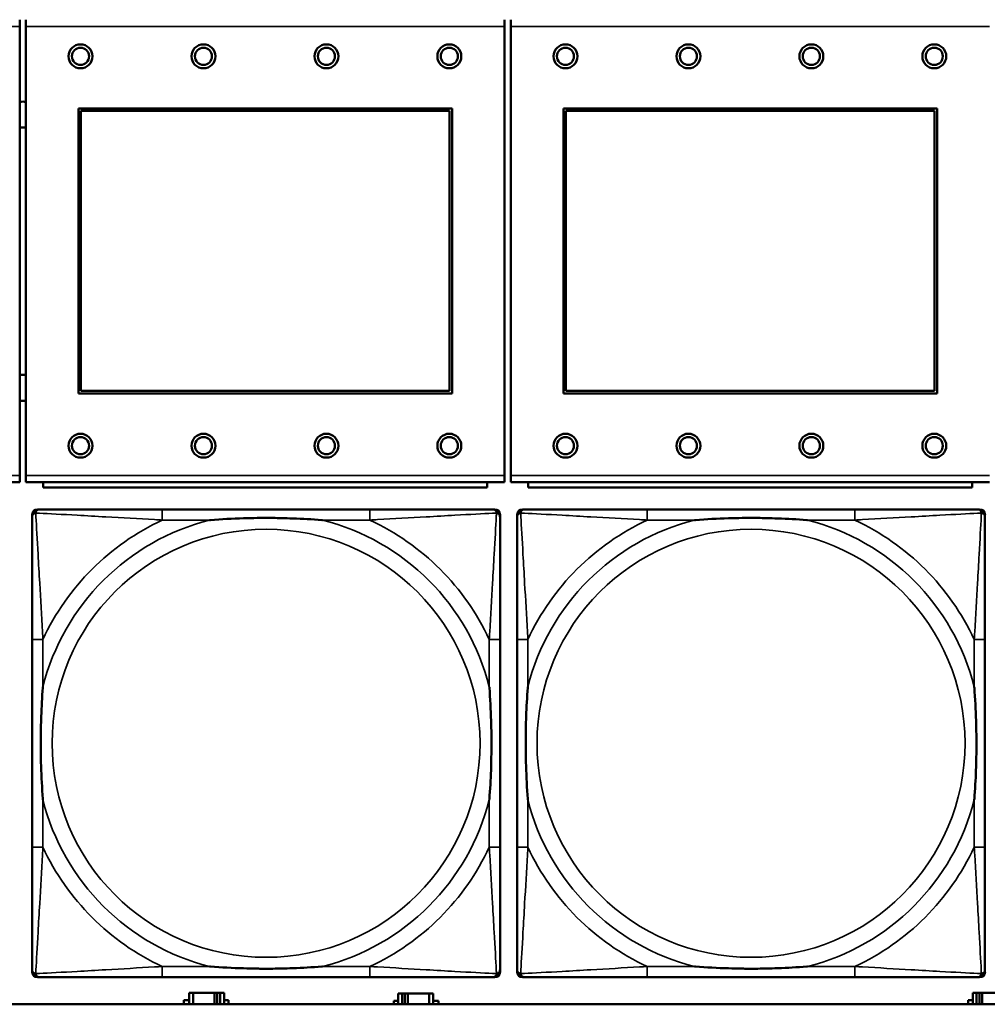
# Model space of a CAD drawing. Header units: inches. Extents: x 0.2 to 58.8, y 1.7 to 68.8.
# Tile 119 of 256: x 30.8 to 32.2, y 50.9 to 52.3. Entities that reach past the tile are written whole.
import ezdxf

# ---------------------------------------------------------------- set-up
doc = ezdxf.new("R2010")
doc.units = ezdxf.units.IN
doc.header["$MEASUREMENT"] = 0
doc.layers.add('Visible (ANSI)', color=7, linetype='Continuous', lineweight=50)
doc.layers.add('Visible Narrow (ANSI)', color=7, linetype='Continuous', lineweight=35)

msp = doc.modelspace()

# ---------------------------------------------------------------- linework, layer by layer
at = {"layer": 'Visible (ANSI)'}
for p, q in [((30.8007, 52.303), (30.8007, 52.293)), ((30.8097, 52.293), (30.8097, 52.303)), ((31.5107, 52.303), (31.5107, 52.293)), ((31.5197, 52.293), (31.5197, 52.303)), ((30.8007, 51.636), (30.8007, 52.293)), ((30.8097, 52.293), (30.8097, 51.636)), ((31.5107, 51.636), (31.5107, 52.293)), ((31.5197, 52.293), (31.5197, 51.636)), ((30.8867, 51.756), (30.8867, 52.173)), ((30.8867, 52.173), (31.4337, 52.173)), ((30.8903, 52.1694), (31.4301, 52.1694)), ((30.8903, 51.7596), (30.8903, 52.1694)), ((31.4301, 52.1694), (31.4301, 51.7596)), ((31.4337, 52.173), (31.4337, 51.756)), ((31.5967, 51.756), (31.5967, 52.173)), ((31.5967, 52.173), (32.1437, 52.173)), ((31.6003, 52.1694), (32.1401, 52.1694)), ((31.6003, 51.7596), (31.6003, 52.1694)), ((32.1401, 52.1694), (32.1401, 51.7596)), ((32.1437, 52.173), (32.1437, 51.756)), ((31.4337, 51.756), (30.8867, 51.756)), ((31.4301, 51.7596), (30.8903, 51.7596)), ((32.1437, 51.756), (31.5967, 51.756)), ((32.1401, 51.7596), (31.6003, 51.7596)), ((30.8007, 51.636), (30.8007, 51.626)), ((30.8097, 51.626), (30.8097, 51.636)), ((31.5107, 51.636), (31.5107, 51.626)), ((31.5197, 51.626), (31.5197, 51.636)), ((30.0997, 51.626), (30.8007, 51.626)), ((30.8097, 51.626), (31.5107, 51.626)), ((30.8352, 51.626), (30.8352, 51.618)), ((31.4852, 51.618), (30.8352, 51.618)), ((31.4852, 51.618), (31.4852, 51.626)), ((31.5197, 51.626), (32.2207, 51.626)), ((31.5452, 51.626), (31.5452, 51.618)), ((32.1952, 51.618), (31.5452, 51.618)), ((32.1952, 51.618), (32.1952, 51.626)), ((30.8189, 50.909), (30.8189, 51.5783)), ((30.8268, 51.5862), (30.8307, 51.5862)), ((31.3134, 51.5862), (31.0095, 51.5862)), ((31.4921, 51.5862), (31.4961, 51.5862)), ((31.5039, 51.5783), (31.5039, 51.5744)), ((31.5289, 50.909), (31.5289, 51.5783)), ((31.5368, 51.5862), (31.5407, 51.5862)), ((32.0234, 51.5862), (31.7195, 51.5862)), ((32.2021, 51.5862), (32.2061, 51.5862)), ((32.2139, 51.5783), (32.2139, 51.5744)), ((30.8189, 51.3957), (30.8189, 51.0917)), ((31.5039, 51.0917), (31.5039, 51.3957)), ((31.5289, 51.3957), (31.5289, 51.0917)), ((32.2139, 51.0917), (32.2139, 51.3957)), ((31.5039, 50.913), (31.5039, 50.909)), ((32.2139, 50.913), (32.2139, 50.909)), ((31.4961, 50.9012), (30.8268, 50.9012)), ((31.0095, 50.9012), (31.3134, 50.9012)), ((32.2061, 50.9012), (31.5368, 50.9012)), ((31.7195, 50.9012), (32.0234, 50.9012)), ((31.0408, 50.8616), (31.0408, 50.8678)), ((31.0408, 50.8678), (31.0489, 50.8678)), ((31.0547, 50.8783), (31.0489, 50.8783)), ((31.0489, 50.8783), (31.0489, 50.8616)), ((31.0547, 50.8783), (31.086, 50.8783)), ((31.0547, 50.8616), (31.0547, 50.8783)), ((31.086, 50.8616), (31.086, 50.8783)), ((31.086, 50.8783), (31.09, 50.8783)), ((31.09, 50.8783), (31.09, 50.8616)), ((31.09, 50.8783), (31.094, 50.8783)), ((31.0999, 50.8783), (31.094, 50.8783)), ((31.094, 50.8783), (31.094, 50.8616)), ((31.0999, 50.8616), (31.0999, 50.8783)), ((31.0999, 50.8678), (31.1063, 50.8678)), ((31.1063, 50.8678), (31.1063, 50.8616)), ((31.3484, 50.8616), (31.3484, 50.8668)), ((31.3484, 50.8668), (31.3549, 50.8668)), ((31.3607, 50.8773), (31.3549, 50.8773)), ((31.3549, 50.8773), (31.3549, 50.8616)), ((31.3607, 50.8773), (31.3647, 50.8773)), ((31.3607, 50.8616), (31.3607, 50.8773)), ((31.3647, 50.8616), (31.3647, 50.8773)), ((31.3647, 50.8773), (31.3687, 50.8773)), ((31.3687, 50.8773), (31.3687, 50.8616)), ((31.3687, 50.8773), (31.4, 50.8773)), ((31.4, 50.8773), (31.4, 50.8616)), ((31.4059, 50.8773), (31.4, 50.8773)), ((31.4059, 50.8616), (31.4059, 50.8773)), ((31.4059, 50.8668), (31.414, 50.8668)), ((31.414, 50.8668), (31.414, 50.8616)), ((32.1894, 50.8616), (32.1894, 50.8678)), ((32.1894, 50.8678), (32.1959, 50.8678)), ((32.2017, 50.8783), (32.1959, 50.8783)), ((32.1959, 50.8783), (32.1959, 50.8616)), ((32.2017, 50.8783), (32.2057, 50.8783)), ((32.2017, 50.8616), (32.2017, 50.8783)), ((32.2057, 50.8616), (32.2057, 50.8783)), ((32.2057, 50.8783), (32.2097, 50.8783)), ((32.2097, 50.8783), (32.2097, 50.8616)), ((32.2097, 50.8783), (32.241, 50.8783)), ((39.3535, 50.8616), (22.2594, 50.8616))]:
    msp.add_line(p, q, dxfattribs=at)
for centre, radius in [((30.8897, 52.2494), 0.0175), ((31.0697, 52.2494), 0.0175), ((31.2497, 52.2494), 0.0175), ((31.4297, 52.2494), 0.0175), ((31.5997, 52.2494), 0.0175), ((31.7797, 52.2494), 0.0175), ((31.9597, 52.2494), 0.0175), ((32.1397, 52.2494), 0.0175), ((30.8897, 52.2494), 0.0125), ((31.0697, 52.2494), 0.0125), ((31.2497, 52.2494), 0.0125), ((31.4297, 52.2494), 0.0125), ((31.5997, 52.2494), 0.0125), ((31.7797, 52.2494), 0.0125), ((31.9597, 52.2494), 0.0125), ((32.1397, 52.2494), 0.0125), ((30.8897, 51.6794), 0.0175), ((30.8897, 51.6794), 0.0125), ((31.0697, 51.6794), 0.0175), ((31.0697, 51.6794), 0.0125), ((31.2497, 51.6794), 0.0175), ((31.2497, 51.6794), 0.0125), ((31.4297, 51.6794), 0.0175), ((31.4297, 51.6794), 0.0125), ((31.5997, 51.6794), 0.0175), ((31.5997, 51.6794), 0.0125), ((31.7797, 51.6794), 0.0175), ((31.7797, 51.6794), 0.0125), ((31.9597, 51.6794), 0.0175), ((31.9597, 51.6794), 0.0125), ((32.1397, 51.6794), 0.0175), ((32.1397, 51.6794), 0.0125)]:
    msp.add_circle(centre, radius, dxfattribs=at)
for centre, radius, start, end in [((30.8054, 52.1641), 0.019, 76.8578, 104.2596), ((30.8054, 52.1641), 0.019, 255.7404, 283.1422), ((30.8054, 51.7641), 0.019, 76.8578, 104.2596), ((30.8054, 51.7641), 0.019, 255.7404, 283.1422), ((30.8307, 51.5744), 0.0118, 90, 180), ((30.8268, 51.5783), 0.00787, 90, 180), ((31.4921, 51.5744), 0.0118, 0, 90), ((31.4961, 51.5783), 0.00787, 0, 90), ((31.5407, 51.5744), 0.0118, 90, 180), ((31.5368, 51.5783), 0.00787, 90, 180), ((32.2021, 51.5744), 0.0118, 0, 90), ((32.2061, 51.5783), 0.00787, 0, 90), ((30.8307, 50.913), 0.0118, 180, 270), ((31.4921, 50.913), 0.0118, 270, 360), ((31.5407, 50.913), 0.0118, 180, 270), ((32.2021, 50.913), 0.0118, 270, 360), ((30.8268, 50.909), 0.00787, 180, 270), ((31.4961, 50.909), 0.00787, 270, 0), ((31.5368, 50.909), 0.00787, 180, 270), ((32.2061, 50.909), 0.00787, 270, 0)]:
    msp.add_arc(centre, radius, start, end, dxfattribs=at)
for points, knots in [([(30.8189, 51.5744), (30.8189, 51.5595), (30.8189, 51.5179), (30.8189, 51.4773), (30.8189, 51.4507), (30.8189, 51.4229), (30.8189, 51.3957)], [-0.5252205, -0.5252205, -0.5252205, -0.5252205, -0.20743, -0.20743, -0.20743, 0, 0, 0, 0]), ([(31.0095, 51.5862), (31.0059, 51.5862), (31.0023, 51.5862), (30.9987, 51.5862), (30.9655, 51.5862), (30.9318, 51.5862), (30.9009, 51.5862), (30.874, 51.5862), (30.8484, 51.5862), (30.835, 51.5862), (30.8334, 51.5862), (30.832, 51.5862), (30.8307, 51.5862)], [0, 0, 0, 0, 0.0272471, 0.0272471, 0.0272471, 0.2790553, 0.2790553, 0.2790553, 0.4988354, 0.4988354, 0.4988354, 0.5252205, 0.5252205, 0.5252205, 0.5252205]), ([(31.0787, 51.5705), (31.0791, 51.5705), (31.0796, 51.5705), (31.0961, 51.5718), (31.1121, 51.5726), (31.1351, 51.5733), (31.1418, 51.5735), (31.151, 51.5736), (31.1534, 51.5736), (31.1575, 51.5736), (31.1591, 51.5736), (31.1622, 51.5736), (31.1638, 51.5736), (31.1673, 51.5736), (31.1694, 51.5736), (31.1756, 51.5736), (31.1797, 51.5735), (31.1894, 51.5733), (31.195, 51.5731), (31.2148, 51.5724), (31.2288, 51.5716), (31.2433, 51.5705), (31.2437, 51.5705), (31.2442, 51.5705)], [-0.416114, -0.416114, -0.416114, -0.416114, -0.4127691, -0.4127691, -0.2896446, -0.2896446, -0.2388934, -0.2388934, -0.2201881, -0.2201881, -0.2080204, -0.2080204, -0.196499, -0.196499, -0.1809939, -0.1809939, -0.149741, -0.149741, -0.1073162, -0.1073162, 0, 0, 0.0033356, 0.0033356, 0.0033356, 0.0033356]), ([(31.4921, 51.5862), (31.4773, 51.5862), (31.4357, 51.5862), (31.395, 51.5862), (31.3685, 51.5862), (31.3406, 51.5862), (31.3134, 51.5862)], [-0.5252205, -0.5252205, -0.5252205, -0.5252205, -0.20743, -0.20743, -0.20743, 0, 0, 0, 0]), ([(31.5039, 51.3957), (31.5039, 51.3992), (31.5039, 51.4028), (31.5039, 51.4064), (31.5039, 51.4396), (31.5039, 51.4733), (31.5039, 51.5042), (31.5039, 51.5311), (31.5039, 51.5567), (31.5039, 51.5701), (31.5039, 51.5717), (31.5039, 51.5732), (31.5039, 51.5744)], [0, 0, 0, 0, 0.0272471, 0.0272471, 0.0272471, 0.2790553, 0.2790553, 0.2790553, 0.4988354, 0.4988354, 0.4988354, 0.5252205, 0.5252205, 0.5252205, 0.5252205]), ([(31.5289, 51.5744), (31.5289, 51.5595), (31.5289, 51.5179), (31.5289, 51.4773), (31.5289, 51.4507), (31.5289, 51.4229), (31.5289, 51.3957)], [-0.5252205, -0.5252205, -0.5252205, -0.5252205, -0.20743, -0.20743, -0.20743, 0, 0, 0, 0]), ([(31.7195, 51.5862), (31.7159, 51.5862), (31.7123, 51.5862), (31.7087, 51.5862), (31.6755, 51.5862), (31.6418, 51.5862), (31.6109, 51.5862), (31.584, 51.5862), (31.5584, 51.5862), (31.545, 51.5862), (31.5434, 51.5862), (31.542, 51.5862), (31.5407, 51.5862)], [0, 0, 0, 0, 0.0272471, 0.0272471, 0.0272471, 0.2790553, 0.2790553, 0.2790553, 0.4988354, 0.4988354, 0.4988354, 0.5252205, 0.5252205, 0.5252205, 0.5252205]), ([(31.7887, 51.5705), (31.7891, 51.5705), (31.7896, 51.5705), (31.8061, 51.5718), (31.8221, 51.5726), (31.8451, 51.5733), (31.8518, 51.5735), (31.861, 51.5736), (31.8634, 51.5736), (31.8675, 51.5736), (31.8691, 51.5736), (31.8722, 51.5736), (31.8738, 51.5736), (31.8773, 51.5736), (31.8794, 51.5736), (31.8856, 51.5736), (31.8897, 51.5735), (31.8994, 51.5733), (31.905, 51.5731), (31.9248, 51.5724), (31.9388, 51.5716), (31.9533, 51.5705), (31.9537, 51.5705), (31.9542, 51.5705)], [-0.416114, -0.416114, -0.416114, -0.416114, -0.4127691, -0.4127691, -0.2896446, -0.2896446, -0.2388934, -0.2388934, -0.2201881, -0.2201881, -0.2080204, -0.2080204, -0.196499, -0.196499, -0.1809939, -0.1809939, -0.149741, -0.149741, -0.1073162, -0.1073162, 0, 0, 0.0033356, 0.0033356, 0.0033356, 0.0033356]), ([(32.2021, 51.5862), (32.1873, 51.5862), (32.1457, 51.5862), (32.105, 51.5862), (32.0785, 51.5862), (32.0506, 51.5862), (32.0234, 51.5862)], [-0.5252205, -0.5252205, -0.5252205, -0.5252205, -0.20743, -0.20743, -0.20743, 0, 0, 0, 0]), ([(32.2139, 51.3957), (32.2139, 51.3992), (32.2139, 51.4028), (32.2139, 51.4064), (32.2139, 51.4396), (32.2139, 51.4733), (32.2139, 51.5042), (32.2139, 51.5311), (32.2139, 51.5567), (32.2139, 51.5701), (32.2139, 51.5717), (32.2139, 51.5732), (32.2139, 51.5744)], [0, 0, 0, 0, 0.0272471, 0.0272471, 0.0272471, 0.2790553, 0.2790553, 0.2790553, 0.4988354, 0.4988354, 0.4988354, 0.5252205, 0.5252205, 0.5252205, 0.5252205]), ([(30.8347, 51.161), (30.8346, 51.1614), (30.8346, 51.1618), (30.8334, 51.1783), (30.8325, 51.1944), (30.8318, 51.2173), (30.8316, 51.224), (30.8315, 51.2332), (30.8315, 51.2357), (30.8315, 51.2398), (30.8315, 51.2414), (30.8315, 51.2445), (30.8315, 51.246), (30.8315, 51.2496), (30.8315, 51.2516), (30.8316, 51.2578), (30.8316, 51.262), (30.8318, 51.2717), (30.832, 51.2773), (30.8327, 51.2971), (30.8335, 51.3111), (30.8346, 51.3256), (30.8346, 51.326), (30.8347, 51.3264)], [-0.416114, -0.416114, -0.416114, -0.416114, -0.4127691, -0.4127691, -0.2896446, -0.2896446, -0.2388934, -0.2388934, -0.2201881, -0.2201881, -0.2080204, -0.2080204, -0.196499, -0.196499, -0.1809939, -0.1809939, -0.149741, -0.149741, -0.1073162, -0.1073162, 0, 0, 0.0033356, 0.0033356, 0.0033356, 0.0033356]), ([(31.4882, 51.3264), (31.4882, 51.326), (31.4883, 51.3256), (31.4895, 51.3091), (31.4904, 51.293), (31.4911, 51.2701), (31.4912, 51.2634), (31.4913, 51.2542), (31.4914, 51.2517), (31.4914, 51.2476), (31.4914, 51.246), (31.4914, 51.2429), (31.4914, 51.2414), (31.4914, 51.2378), (31.4914, 51.2357), (31.4913, 51.2296), (31.4912, 51.2254), (31.491, 51.2157), (31.4909, 51.2101), (31.4902, 51.1903), (31.4894, 51.1763), (31.4883, 51.1618), (31.4882, 51.1614), (31.4882, 51.161)], [-0.416114, -0.416114, -0.416114, -0.416114, -0.4127691, -0.4127691, -0.2896446, -0.2896446, -0.2388934, -0.2388934, -0.2201881, -0.2201881, -0.2080204, -0.2080204, -0.196499, -0.196499, -0.1809939, -0.1809939, -0.149741, -0.149741, -0.1073162, -0.1073162, 0, 0, 0.0033356, 0.0033356, 0.0033356, 0.0033356]), ([(31.5447, 51.161), (31.5446, 51.1614), (31.5446, 51.1618), (31.5434, 51.1783), (31.5425, 51.1944), (31.5418, 51.2173), (31.5416, 51.224), (31.5415, 51.2332), (31.5415, 51.2357), (31.5415, 51.2398), (31.5415, 51.2414), (31.5415, 51.2445), (31.5415, 51.246), (31.5415, 51.2496), (31.5415, 51.2516), (31.5416, 51.2578), (31.5416, 51.262), (31.5418, 51.2717), (31.542, 51.2773), (31.5427, 51.2971), (31.5435, 51.3111), (31.5446, 51.3256), (31.5446, 51.326), (31.5447, 51.3264)], [-0.416114, -0.416114, -0.416114, -0.416114, -0.4127691, -0.4127691, -0.2896446, -0.2896446, -0.2388934, -0.2388934, -0.2201881, -0.2201881, -0.2080204, -0.2080204, -0.196499, -0.196499, -0.1809939, -0.1809939, -0.149741, -0.149741, -0.1073162, -0.1073162, 0, 0, 0.0033356, 0.0033356, 0.0033356, 0.0033356]), ([(32.1982, 51.3264), (32.1982, 51.326), (32.1983, 51.3256), (32.1995, 51.3091), (32.2004, 51.293), (32.2011, 51.2701), (32.2012, 51.2634), (32.2013, 51.2542), (32.2014, 51.2517), (32.2014, 51.2476), (32.2014, 51.246), (32.2014, 51.2429), (32.2014, 51.2414), (32.2014, 51.2378), (32.2014, 51.2357), (32.2013, 51.2296), (32.2012, 51.2254), (32.201, 51.2157), (32.2009, 51.2101), (32.2002, 51.1903), (32.1994, 51.1763), (32.1983, 51.1618), (32.1982, 51.1614), (32.1982, 51.161)], [-0.416114, -0.416114, -0.416114, -0.416114, -0.4127691, -0.4127691, -0.2896446, -0.2896446, -0.2388934, -0.2388934, -0.2201881, -0.2201881, -0.2080204, -0.2080204, -0.196499, -0.196499, -0.1809939, -0.1809939, -0.149741, -0.149741, -0.1073162, -0.1073162, 0, 0, 0.0033356, 0.0033356, 0.0033356, 0.0033356]), ([(30.8189, 51.0917), (30.8189, 51.0645), (30.8189, 51.0367), (30.8189, 51.0101), (30.8189, 50.9695), (30.8189, 50.9279), (30.8189, 50.913)], [3.9382945, 3.9382945, 3.9382945, 3.9382945, 4.1457245, 4.1457245, 4.1457245, 4.463515, 4.463515, 4.463515, 4.463515]), ([(31.5039, 50.913), (31.5039, 50.9279), (31.5039, 50.9695), (31.5039, 51.0101), (31.5039, 51.0367), (31.5039, 51.0645), (31.5039, 51.0917)], [-0.5252205, -0.5252205, -0.5252205, -0.5252205, -0.20743, -0.20743, -0.20743, 0, 0, 0, 0]), ([(31.5289, 51.0917), (31.5289, 51.0645), (31.5289, 51.0367), (31.5289, 51.0101), (31.5289, 50.9695), (31.5289, 50.9279), (31.5289, 50.913)], [3.9382945, 3.9382945, 3.9382945, 3.9382945, 4.1457245, 4.1457245, 4.1457245, 4.463515, 4.463515, 4.463515, 4.463515]), ([(32.2139, 50.913), (32.2139, 50.9279), (32.2139, 50.9695), (32.2139, 51.0101), (32.2139, 51.0367), (32.2139, 51.0645), (32.2139, 51.0917)], [-0.5252205, -0.5252205, -0.5252205, -0.5252205, -0.20743, -0.20743, -0.20743, 0, 0, 0, 0]), ([(31.2442, 50.9169), (31.2437, 50.9169), (31.2433, 50.9169), (31.2288, 50.9158), (31.2148, 50.915), (31.195, 50.9143), (31.1894, 50.9141), (31.1797, 50.9139), (31.1756, 50.9138), (31.1694, 50.9138), (31.1673, 50.9138), (31.1638, 50.9138), (31.1622, 50.9138), (31.1591, 50.9138), (31.1575, 50.9138), (31.1534, 50.9138), (31.151, 50.9138), (31.1418, 50.9139), (31.1351, 50.9141), (31.1121, 50.9148), (31.0961, 50.9156), (31.0796, 50.9169), (31.0791, 50.9169), (31.0787, 50.9169)], [-0.4149464, -0.4149464, -0.4149464, -0.4149464, -0.41162, -0.41162, -0.3046026, -0.3046026, -0.2622958, -0.2622958, -0.23113, -0.23113, -0.215668, -0.215668, -0.2041787, -0.2041787, -0.1920448, -0.1920448, -0.1733916, -0.1733916, -0.1227817, -0.1227817, 0, 0, 0.0033356, 0.0033356, 0.0033356, 0.0033356]), ([(31.9542, 50.9169), (31.9537, 50.9169), (31.9533, 50.9169), (31.9388, 50.9158), (31.9248, 50.915), (31.905, 50.9143), (31.8994, 50.9141), (31.8897, 50.9139), (31.8856, 50.9138), (31.8794, 50.9138), (31.8773, 50.9138), (31.8738, 50.9138), (31.8722, 50.9138), (31.8691, 50.9138), (31.8675, 50.9138), (31.8634, 50.9138), (31.861, 50.9138), (31.8518, 50.9139), (31.8451, 50.9141), (31.8221, 50.9148), (31.8061, 50.9156), (31.7896, 50.9169), (31.7891, 50.9169), (31.7887, 50.9169)], [-0.4149464, -0.4149464, -0.4149464, -0.4149464, -0.41162, -0.41162, -0.3046026, -0.3046026, -0.2622958, -0.2622958, -0.23113, -0.23113, -0.215668, -0.215668, -0.2041787, -0.2041787, -0.1920448, -0.1920448, -0.1733916, -0.1733916, -0.1227817, -0.1227817, 0, 0, 0.0033356, 0.0033356, 0.0033356, 0.0033356]), ([(30.8307, 50.9012), (30.8456, 50.9012), (30.8872, 50.9012), (30.9279, 50.9012), (30.9544, 50.9012), (30.9823, 50.9012), (31.0095, 50.9012)], [-0.5252205, -0.5252205, -0.5252205, -0.5252205, -0.20743, -0.20743, -0.20743, 0, 0, 0, 0]), ([(31.3134, 50.9012), (31.3406, 50.9012), (31.3685, 50.9012), (31.395, 50.9012), (31.4357, 50.9012), (31.4773, 50.9012), (31.4921, 50.9012)], [3.9382945, 3.9382945, 3.9382945, 3.9382945, 4.1457245, 4.1457245, 4.1457245, 4.463515, 4.463515, 4.463515, 4.463515]), ([(31.5407, 50.9012), (31.5556, 50.9012), (31.5972, 50.9012), (31.6379, 50.9012), (31.6644, 50.9012), (31.6923, 50.9012), (31.7195, 50.9012)], [-0.5252205, -0.5252205, -0.5252205, -0.5252205, -0.20743, -0.20743, -0.20743, 0, 0, 0, 0]), ([(32.0234, 50.9012), (32.0506, 50.9012), (32.0785, 50.9012), (32.105, 50.9012), (32.1457, 50.9012), (32.1873, 50.9012), (32.2021, 50.9012)], [3.9382945, 3.9382945, 3.9382945, 3.9382945, 4.1457245, 4.1457245, 4.1457245, 4.463515, 4.463515, 4.463515, 4.463515])]:
    msp.add_open_spline(points, degree=3, knots=knots, dxfattribs=at)
at = {"layer": 'Visible Narrow (ANSI)'}
for p, q in [((30.0997, 52.293), (30.8007, 52.293)), ((30.8097, 52.293), (31.5107, 52.293)), ((31.5197, 52.293), (32.2207, 52.293)), ((30.8007, 51.636), (30.0997, 51.636)), ((31.5107, 51.636), (30.8097, 51.636)), ((32.2207, 51.636), (31.5197, 51.636)), ((31.0095, 51.5862), (31.0095, 51.5705)), ((31.3134, 51.5862), (31.3134, 51.5705)), ((31.7195, 51.5862), (31.7195, 51.5705)), ((32.0234, 51.5862), (32.0234, 51.5705)), ((31.0095, 51.5705), (31.0787, 51.5705)), ((31.2442, 51.5705), (31.3134, 51.5705)), ((31.7195, 51.5705), (31.7887, 51.5705)), ((31.9542, 51.5705), (32.0234, 51.5705)), ((30.8347, 51.3957), (30.8189, 51.3957)), ((30.8347, 51.3264), (30.8347, 51.3957)), ((31.5039, 51.3957), (31.4882, 51.3957)), ((31.4882, 51.3957), (31.4882, 51.3264)), ((31.5447, 51.3957), (31.5289, 51.3957)), ((31.5447, 51.3264), (31.5447, 51.3957)), ((32.2139, 51.3957), (32.1982, 51.3957)), ((32.1982, 51.3957), (32.1982, 51.3264)), ((30.8347, 51.0917), (30.8347, 51.161)), ((31.4882, 51.161), (31.4882, 51.0917)), ((31.5447, 51.0917), (31.5447, 51.161)), ((32.1982, 51.161), (32.1982, 51.0917)), ((30.8347, 51.0917), (30.8189, 51.0917)), ((31.5039, 51.0917), (31.4882, 51.0917)), ((31.5447, 51.0917), (31.5289, 51.0917)), ((32.2139, 51.0917), (32.1982, 51.0917)), ((31.0095, 50.9169), (31.0095, 50.9012)), ((31.0787, 50.9169), (31.0095, 50.9169)), ((31.3134, 50.9169), (31.2442, 50.9169)), ((31.3134, 50.9169), (31.3134, 50.9012)), ((31.7195, 50.9169), (31.7195, 50.9012)), ((31.7887, 50.9169), (31.7195, 50.9169)), ((32.0234, 50.9169), (31.9542, 50.9169)), ((32.0234, 50.9169), (32.0234, 50.9012))]:
    msp.add_line(p, q, dxfattribs=at)
for centre in [(31.1614, 51.2437), (31.8714, 51.2437)]:
    msp.add_circle(centre, 0.3133, dxfattribs=at)
for centre, radius, start, end in [((31.1614, 51.2437), 0.3371, 104.2103, 165.7897), ((31.1614, 51.2437), 0.3604, 114.9407, 155.0593), ((31.1614, 51.2437), 0.3371, 14.2103, 75.7897), ((31.1614, 51.2437), 0.3604, 24.9407, 65.0593), ((31.8714, 51.2437), 0.3371, 104.2103, 165.7897), ((31.8714, 51.2437), 0.3604, 114.9407, 155.0593), ((31.8714, 51.2437), 0.3371, 14.2103, 75.7897), ((31.8714, 51.2437), 0.3604, 24.9407, 65.0593), ((31.1614, 51.2437), 0.3371, 194.2103, 255.7897), ((31.1614, 51.2437), 0.3371, 284.2103, 345.7897), ((31.8714, 51.2437), 0.3371, 194.2103, 255.7897), ((31.8714, 51.2437), 0.3371, 284.2103, 345.7897), ((31.1614, 51.2437), 0.3604, 204.9407, 245.0593), ((31.1614, 51.2437), 0.3604, 294.9407, 335.0593), ((31.8714, 51.2437), 0.3604, 204.9407, 245.0593), ((31.8714, 51.2437), 0.3604, 294.9407, 335.0593)]:
    msp.add_arc(centre, radius, start, end, dxfattribs=at)
for points, knots in [([(30.8189, 51.5744), (30.8189, 51.575), (30.819, 51.5756), (30.8192, 51.5766), (30.8194, 51.577), (30.8197, 51.5777), (30.8199, 51.5779), (30.8201, 51.5783), (30.8202, 51.5784), (30.8206, 51.5788), (30.8208, 51.5791), (30.8215, 51.5797), (30.822, 51.58), (30.8231, 51.5805), (30.8236, 51.5808), (30.8242, 51.5809)], [-0.02627331, -0.02627331, -0.02627331, -0.02627331, -0.02158775, -0.02158775, -0.01736415, -0.01736415, -0.0147244, -0.0147244, -0.01307456, -0.01307456, -0.00977487, -0.00977487, -0.00449537, -0.00449537, 0.00012419, 0.00012419, 0.00012419, 0.00012419]), ([(30.8242, 51.5809), (30.8244, 51.5815), (30.8246, 51.5821), (30.8251, 51.5831), (30.8255, 51.5836), (30.8261, 51.5843), (30.8263, 51.5846), (30.8267, 51.5849), (30.8269, 51.585), (30.8272, 51.5853), (30.8275, 51.5854), (30.8281, 51.5857), (30.8286, 51.5859), (30.8296, 51.5861), (30.8301, 51.5862), (30.8307, 51.5862)], [-0.00012419, -0.00012419, -0.00012419, -0.00012419, 0.00449537, 0.00449537, 0.00977487, 0.00977487, 0.01307456, 0.01307456, 0.0147244, 0.0147244, 0.01736415, 0.01736415, 0.02158775, 0.02158775, 0.02627331, 0.02627331, 0.02627331, 0.02627331]), ([(30.8347, 51.3957), (30.8345, 51.3994), (30.8343, 51.4032), (30.8327, 51.4305), (30.8313, 51.4547), (30.8291, 51.4926), (30.8283, 51.5066), (30.8263, 51.5418), (30.8252, 51.562), (30.8244, 51.5774), (30.8243, 51.5792), (30.8242, 51.5809)], [0, 0, 0, 0, 0.0278591, 0.0278591, 0.201273, 0.201273, 0.3066357, 0.3066357, 0.475216, 0.475216, 0.5007189, 0.5007189, 0.5007189, 0.5007189]), ([(30.8242, 51.5809), (30.8259, 51.5808), (30.8277, 51.5807), (30.8432, 51.5799), (30.8633, 51.5788), (30.8985, 51.5769), (30.9126, 51.576), (30.9504, 51.5738), (30.9746, 51.5724), (31.002, 51.5709), (31.0057, 51.5707), (31.0095, 51.5705)], [-0.5007189, -0.5007189, -0.5007189, -0.5007189, -0.475216, -0.475216, -0.3066357, -0.3066357, -0.201273, -0.201273, -0.0278591, -0.0278591, 0, 0, 0, 0]), ([(31.3134, 51.5705), (31.3171, 51.5707), (31.3209, 51.5709), (31.3483, 51.5724), (31.3725, 51.5738), (31.4103, 51.576), (31.4243, 51.5769), (31.4596, 51.5788), (31.4797, 51.5799), (31.4951, 51.5807), (31.497, 51.5808), (31.4987, 51.5809)], [0, 0, 0, 0, 0.0278591, 0.0278591, 0.201273, 0.201273, 0.3066357, 0.3066357, 0.475216, 0.475216, 0.5007189, 0.5007189, 0.5007189, 0.5007189]), ([(31.4987, 51.5809), (31.4986, 51.5792), (31.4985, 51.5774), (31.4977, 51.562), (31.4966, 51.5418), (31.4946, 51.5066), (31.4938, 51.4926), (31.4916, 51.4547), (31.4901, 51.4305), (31.4886, 51.4032), (31.4884, 51.3994), (31.4882, 51.3957)], [-0.5007189, -0.5007189, -0.5007189, -0.5007189, -0.475216, -0.475216, -0.3066357, -0.3066357, -0.201273, -0.201273, -0.0278591, -0.0278591, 0, 0, 0, 0]), ([(31.4921, 51.5862), (31.4927, 51.5862), (31.4933, 51.5861), (31.4943, 51.5859), (31.4947, 51.5857), (31.4954, 51.5854), (31.4956, 51.5853), (31.496, 51.585), (31.4961, 51.5849), (31.4965, 51.5846), (31.4968, 51.5843), (31.4974, 51.5836), (31.4977, 51.5831), (31.4983, 51.5821), (31.4985, 51.5815), (31.4987, 51.5809)], [-0.02627331, -0.02627331, -0.02627331, -0.02627331, -0.02158775, -0.02158775, -0.01736415, -0.01736415, -0.0147244, -0.0147244, -0.01307456, -0.01307456, -0.00977487, -0.00977487, -0.00449537, -0.00449537, 0.00012419, 0.00012419, 0.00012419, 0.00012419]), ([(31.4987, 51.5809), (31.4993, 51.5808), (31.4998, 51.5805), (31.5008, 51.58), (31.5013, 51.5797), (31.502, 51.5791), (31.5023, 51.5788), (31.5026, 51.5784), (31.5027, 51.5783), (31.503, 51.5779), (31.5031, 51.5777), (31.5035, 51.577), (31.5036, 51.5766), (31.5039, 51.5756), (31.5039, 51.575), (31.5039, 51.5744)], [-0.00012419, -0.00012419, -0.00012419, -0.00012419, 0.00449537, 0.00449537, 0.00977487, 0.00977487, 0.01307456, 0.01307456, 0.0147244, 0.0147244, 0.01736415, 0.01736415, 0.02158775, 0.02158775, 0.02627331, 0.02627331, 0.02627331, 0.02627331]), ([(31.5289, 51.5744), (31.5289, 51.575), (31.529, 51.5756), (31.5292, 51.5766), (31.5294, 51.577), (31.5297, 51.5777), (31.5299, 51.5779), (31.5301, 51.5783), (31.5302, 51.5784), (31.5306, 51.5788), (31.5308, 51.5791), (31.5315, 51.5797), (31.532, 51.58), (31.5331, 51.5805), (31.5336, 51.5808), (31.5342, 51.5809)], [-0.02627331, -0.02627331, -0.02627331, -0.02627331, -0.02158775, -0.02158775, -0.01736415, -0.01736415, -0.0147244, -0.0147244, -0.01307456, -0.01307456, -0.00977487, -0.00977487, -0.00449537, -0.00449537, 0.00012419, 0.00012419, 0.00012419, 0.00012419]), ([(31.5342, 51.5809), (31.5344, 51.5815), (31.5346, 51.5821), (31.5351, 51.5831), (31.5355, 51.5836), (31.5361, 51.5843), (31.5363, 51.5846), (31.5367, 51.5849), (31.5369, 51.585), (31.5372, 51.5853), (31.5375, 51.5854), (31.5381, 51.5857), (31.5386, 51.5859), (31.5396, 51.5861), (31.5401, 51.5862), (31.5407, 51.5862)], [-0.00012419, -0.00012419, -0.00012419, -0.00012419, 0.00449537, 0.00449537, 0.00977487, 0.00977487, 0.01307456, 0.01307456, 0.0147244, 0.0147244, 0.01736415, 0.01736415, 0.02158775, 0.02158775, 0.02627331, 0.02627331, 0.02627331, 0.02627331]), ([(31.5447, 51.3957), (31.5445, 51.3994), (31.5443, 51.4032), (31.5427, 51.4305), (31.5413, 51.4547), (31.5391, 51.4926), (31.5383, 51.5066), (31.5363, 51.5418), (31.5352, 51.562), (31.5344, 51.5774), (31.5343, 51.5792), (31.5342, 51.5809)], [0, 0, 0, 0, 0.0278591, 0.0278591, 0.201273, 0.201273, 0.3066357, 0.3066357, 0.475216, 0.475216, 0.5007189, 0.5007189, 0.5007189, 0.5007189]), ([(31.5342, 51.5809), (31.5359, 51.5808), (31.5377, 51.5807), (31.5532, 51.5799), (31.5733, 51.5788), (31.6085, 51.5769), (31.6226, 51.576), (31.6604, 51.5738), (31.6846, 51.5724), (31.712, 51.5709), (31.7157, 51.5707), (31.7195, 51.5705)], [-0.5007189, -0.5007189, -0.5007189, -0.5007189, -0.475216, -0.475216, -0.3066357, -0.3066357, -0.201273, -0.201273, -0.0278591, -0.0278591, 0, 0, 0, 0]), ([(32.0234, 51.5705), (32.0271, 51.5707), (32.0309, 51.5709), (32.0583, 51.5724), (32.0825, 51.5738), (32.1203, 51.576), (32.1343, 51.5769), (32.1696, 51.5788), (32.1897, 51.5799), (32.2051, 51.5807), (32.207, 51.5808), (32.2087, 51.5809)], [0, 0, 0, 0, 0.0278591, 0.0278591, 0.201273, 0.201273, 0.3066357, 0.3066357, 0.475216, 0.475216, 0.5007189, 0.5007189, 0.5007189, 0.5007189]), ([(32.2087, 51.5809), (32.2086, 51.5792), (32.2085, 51.5774), (32.2077, 51.562), (32.2066, 51.5418), (32.2046, 51.5066), (32.2038, 51.4926), (32.2016, 51.4547), (32.2001, 51.4305), (32.1986, 51.4032), (32.1984, 51.3994), (32.1982, 51.3957)], [-0.5007189, -0.5007189, -0.5007189, -0.5007189, -0.475216, -0.475216, -0.3066357, -0.3066357, -0.201273, -0.201273, -0.0278591, -0.0278591, 0, 0, 0, 0]), ([(32.2021, 51.5862), (32.2027, 51.5862), (32.2033, 51.5861), (32.2043, 51.5859), (32.2047, 51.5857), (32.2054, 51.5854), (32.2056, 51.5853), (32.206, 51.585), (32.2061, 51.5849), (32.2065, 51.5846), (32.2068, 51.5843), (32.2074, 51.5836), (32.2077, 51.5831), (32.2083, 51.5821), (32.2085, 51.5815), (32.2087, 51.5809)], [-0.02627331, -0.02627331, -0.02627331, -0.02627331, -0.02158775, -0.02158775, -0.01736415, -0.01736415, -0.0147244, -0.0147244, -0.01307456, -0.01307456, -0.00977487, -0.00977487, -0.00449537, -0.00449537, 0.00012419, 0.00012419, 0.00012419, 0.00012419]), ([(32.2087, 51.5809), (32.2093, 51.5808), (32.2098, 51.5805), (32.2108, 51.58), (32.2113, 51.5797), (32.212, 51.5791), (32.2123, 51.5788), (32.2126, 51.5784), (32.2127, 51.5783), (32.213, 51.5779), (32.2131, 51.5777), (32.2135, 51.577), (32.2136, 51.5766), (32.2139, 51.5756), (32.2139, 51.575), (32.2139, 51.5744)], [-0.00012419, -0.00012419, -0.00012419, -0.00012419, 0.00449537, 0.00449537, 0.00977487, 0.00977487, 0.01307456, 0.01307456, 0.0147244, 0.0147244, 0.01736415, 0.01736415, 0.02158775, 0.02158775, 0.02627331, 0.02627331, 0.02627331, 0.02627331]), ([(30.8242, 50.9065), (30.8243, 50.9082), (30.8244, 50.91), (30.8252, 50.9254), (30.8263, 50.9456), (30.8283, 50.9808), (30.8291, 50.9948), (30.8313, 51.0327), (30.8327, 51.0569), (30.8343, 51.0842), (30.8345, 51.088), (30.8347, 51.0917)], [-4.4390134, -4.4390134, -4.4390134, -4.4390134, -4.4135105, -4.4135105, -4.2449302, -4.2449302, -4.1395675, -4.1395675, -3.9661536, -3.9661536, -3.9382945, -3.9382945, -3.9382945, -3.9382945]), ([(31.4882, 51.0917), (31.4884, 51.088), (31.4886, 51.0842), (31.4901, 51.0569), (31.4916, 51.0327), (31.4938, 50.9948), (31.4946, 50.9808), (31.4966, 50.9456), (31.4977, 50.9254), (31.4985, 50.91), (31.4986, 50.9082), (31.4987, 50.9065)], [0, 0, 0, 0, 0.0278591, 0.0278591, 0.201273, 0.201273, 0.3066357, 0.3066357, 0.475216, 0.475216, 0.5007189, 0.5007189, 0.5007189, 0.5007189]), ([(31.5342, 50.9065), (31.5343, 50.9082), (31.5344, 50.91), (31.5352, 50.9254), (31.5363, 50.9456), (31.5383, 50.9808), (31.5391, 50.9948), (31.5413, 51.0327), (31.5427, 51.0569), (31.5443, 51.0842), (31.5445, 51.088), (31.5447, 51.0917)], [-4.4390134, -4.4390134, -4.4390134, -4.4390134, -4.4135105, -4.4135105, -4.2449302, -4.2449302, -4.1395675, -4.1395675, -3.9661536, -3.9661536, -3.9382945, -3.9382945, -3.9382945, -3.9382945]), ([(32.1982, 51.0917), (32.1984, 51.088), (32.1986, 51.0842), (32.2001, 51.0569), (32.2016, 51.0327), (32.2038, 50.9948), (32.2046, 50.9808), (32.2066, 50.9456), (32.2077, 50.9254), (32.2085, 50.91), (32.2086, 50.9082), (32.2087, 50.9065)], [0, 0, 0, 0, 0.0278591, 0.0278591, 0.201273, 0.201273, 0.3066357, 0.3066357, 0.475216, 0.475216, 0.5007189, 0.5007189, 0.5007189, 0.5007189]), ([(30.8242, 50.9065), (30.8236, 50.9066), (30.8231, 50.9069), (30.822, 50.9074), (30.8215, 50.9077), (30.8208, 50.9083), (30.8206, 50.9086), (30.8202, 50.909), (30.8201, 50.9091), (30.8199, 50.9095), (30.8197, 50.9097), (30.8194, 50.9104), (30.8192, 50.9108), (30.819, 50.9118), (30.8189, 50.9124), (30.8189, 50.913)], [-0.00012419, -0.00012419, -0.00012419, -0.00012419, 0.00449537, 0.00449537, 0.00977487, 0.00977487, 0.01307456, 0.01307456, 0.0147244, 0.0147244, 0.01736415, 0.01736415, 0.02158775, 0.02158775, 0.02627331, 0.02627331, 0.02627331, 0.02627331]), ([(31.0095, 50.9169), (31.0057, 50.9167), (31.002, 50.9165), (30.9746, 50.915), (30.9504, 50.9136), (30.9126, 50.9114), (30.8985, 50.9105), (30.8633, 50.9086), (30.8432, 50.9075), (30.8277, 50.9067), (30.8259, 50.9066), (30.8242, 50.9065)], [0, 0, 0, 0, 0.0278591, 0.0278591, 0.201273, 0.201273, 0.3066357, 0.3066357, 0.475216, 0.475216, 0.5007189, 0.5007189, 0.5007189, 0.5007189]), ([(31.4987, 50.9065), (31.497, 50.9066), (31.4951, 50.9067), (31.4797, 50.9075), (31.4596, 50.9086), (31.4243, 50.9105), (31.4103, 50.9114), (31.3725, 50.9136), (31.3483, 50.915), (31.3209, 50.9165), (31.3171, 50.9167), (31.3134, 50.9169)], [-4.4390134, -4.4390134, -4.4390134, -4.4390134, -4.4135105, -4.4135105, -4.2449302, -4.2449302, -4.1395675, -4.1395675, -3.9661536, -3.9661536, -3.9382945, -3.9382945, -3.9382945, -3.9382945]), ([(31.5039, 50.913), (31.5039, 50.9124), (31.5039, 50.9118), (31.5036, 50.9108), (31.5035, 50.9104), (31.5031, 50.9097), (31.503, 50.9095), (31.5027, 50.9091), (31.5026, 50.909), (31.5023, 50.9086), (31.502, 50.9083), (31.5013, 50.9077), (31.5008, 50.9074), (31.4998, 50.9069), (31.4993, 50.9066), (31.4987, 50.9065)], [-0.02627331, -0.02627331, -0.02627331, -0.02627331, -0.02158775, -0.02158775, -0.01736415, -0.01736415, -0.0147244, -0.0147244, -0.01307456, -0.01307456, -0.00977487, -0.00977487, -0.00449537, -0.00449537, 0.00012419, 0.00012419, 0.00012419, 0.00012419]), ([(31.5342, 50.9065), (31.5336, 50.9066), (31.5331, 50.9069), (31.532, 50.9074), (31.5315, 50.9077), (31.5308, 50.9083), (31.5306, 50.9086), (31.5302, 50.909), (31.5301, 50.9091), (31.5299, 50.9095), (31.5297, 50.9097), (31.5294, 50.9104), (31.5292, 50.9108), (31.529, 50.9118), (31.5289, 50.9124), (31.5289, 50.913)], [-0.00012419, -0.00012419, -0.00012419, -0.00012419, 0.00449537, 0.00449537, 0.00977487, 0.00977487, 0.01307456, 0.01307456, 0.0147244, 0.0147244, 0.01736415, 0.01736415, 0.02158775, 0.02158775, 0.02627331, 0.02627331, 0.02627331, 0.02627331]), ([(31.7195, 50.9169), (31.7157, 50.9167), (31.712, 50.9165), (31.6846, 50.915), (31.6604, 50.9136), (31.6226, 50.9114), (31.6085, 50.9105), (31.5733, 50.9086), (31.5532, 50.9075), (31.5377, 50.9067), (31.5359, 50.9066), (31.5342, 50.9065)], [0, 0, 0, 0, 0.0278591, 0.0278591, 0.201273, 0.201273, 0.3066357, 0.3066357, 0.475216, 0.475216, 0.5007189, 0.5007189, 0.5007189, 0.5007189]), ([(32.2087, 50.9065), (32.207, 50.9066), (32.2051, 50.9067), (32.1897, 50.9075), (32.1696, 50.9086), (32.1343, 50.9105), (32.1203, 50.9114), (32.0825, 50.9136), (32.0583, 50.915), (32.0309, 50.9165), (32.0271, 50.9167), (32.0234, 50.9169)], [-4.4390134, -4.4390134, -4.4390134, -4.4390134, -4.4135105, -4.4135105, -4.2449302, -4.2449302, -4.1395675, -4.1395675, -3.9661536, -3.9661536, -3.9382945, -3.9382945, -3.9382945, -3.9382945]), ([(32.2139, 50.913), (32.2139, 50.9124), (32.2139, 50.9118), (32.2136, 50.9108), (32.2135, 50.9104), (32.2131, 50.9097), (32.213, 50.9095), (32.2127, 50.9091), (32.2126, 50.909), (32.2123, 50.9086), (32.212, 50.9083), (32.2113, 50.9077), (32.2108, 50.9074), (32.2098, 50.9069), (32.2093, 50.9066), (32.2087, 50.9065)], [-0.02627331, -0.02627331, -0.02627331, -0.02627331, -0.02158775, -0.02158775, -0.01736415, -0.01736415, -0.0147244, -0.0147244, -0.01307456, -0.01307456, -0.00977487, -0.00977487, -0.00449537, -0.00449537, 0.00012419, 0.00012419, 0.00012419, 0.00012419]), ([(30.8307, 50.9012), (30.8301, 50.9012), (30.8296, 50.9013), (30.8286, 50.9015), (30.8281, 50.9017), (30.8275, 50.902), (30.8272, 50.9021), (30.8269, 50.9024), (30.8267, 50.9025), (30.8263, 50.9028), (30.8261, 50.9031), (30.8255, 50.9038), (30.8251, 50.9043), (30.8246, 50.9053), (30.8244, 50.9059), (30.8242, 50.9065)], [-0.02627331, -0.02627331, -0.02627331, -0.02627331, -0.02158775, -0.02158775, -0.01736415, -0.01736415, -0.0147244, -0.0147244, -0.01307456, -0.01307456, -0.00977487, -0.00977487, -0.00449537, -0.00449537, 0.00012419, 0.00012419, 0.00012419, 0.00012419]), ([(31.4987, 50.9065), (31.4985, 50.9059), (31.4983, 50.9053), (31.4977, 50.9043), (31.4974, 50.9038), (31.4968, 50.9031), (31.4965, 50.9028), (31.4961, 50.9025), (31.496, 50.9024), (31.4956, 50.9021), (31.4954, 50.902), (31.4947, 50.9017), (31.4943, 50.9015), (31.4933, 50.9013), (31.4927, 50.9012), (31.4921, 50.9012)], [-0.00012419, -0.00012419, -0.00012419, -0.00012419, 0.00449537, 0.00449537, 0.00977487, 0.00977487, 0.01307456, 0.01307456, 0.0147244, 0.0147244, 0.01736415, 0.01736415, 0.02158775, 0.02158775, 0.02627331, 0.02627331, 0.02627331, 0.02627331]), ([(31.5407, 50.9012), (31.5401, 50.9012), (31.5396, 50.9013), (31.5386, 50.9015), (31.5381, 50.9017), (31.5375, 50.902), (31.5372, 50.9021), (31.5369, 50.9024), (31.5367, 50.9025), (31.5363, 50.9028), (31.5361, 50.9031), (31.5355, 50.9038), (31.5351, 50.9043), (31.5346, 50.9053), (31.5344, 50.9059), (31.5342, 50.9065)], [-0.02627331, -0.02627331, -0.02627331, -0.02627331, -0.02158775, -0.02158775, -0.01736415, -0.01736415, -0.0147244, -0.0147244, -0.01307456, -0.01307456, -0.00977487, -0.00977487, -0.00449537, -0.00449537, 0.00012419, 0.00012419, 0.00012419, 0.00012419]), ([(32.2087, 50.9065), (32.2085, 50.9059), (32.2083, 50.9053), (32.2077, 50.9043), (32.2074, 50.9038), (32.2068, 50.9031), (32.2065, 50.9028), (32.2061, 50.9025), (32.206, 50.9024), (32.2056, 50.9021), (32.2054, 50.902), (32.2047, 50.9017), (32.2043, 50.9015), (32.2033, 50.9013), (32.2027, 50.9012), (32.2021, 50.9012)], [-0.00012419, -0.00012419, -0.00012419, -0.00012419, 0.00449537, 0.00449537, 0.00977487, 0.00977487, 0.01307456, 0.01307456, 0.0147244, 0.0147244, 0.01736415, 0.01736415, 0.02158775, 0.02158775, 0.02627331, 0.02627331, 0.02627331, 0.02627331])]:
    msp.add_open_spline(points, degree=3, knots=knots, dxfattribs=at)

doc.saveas('drawing.dxf')
